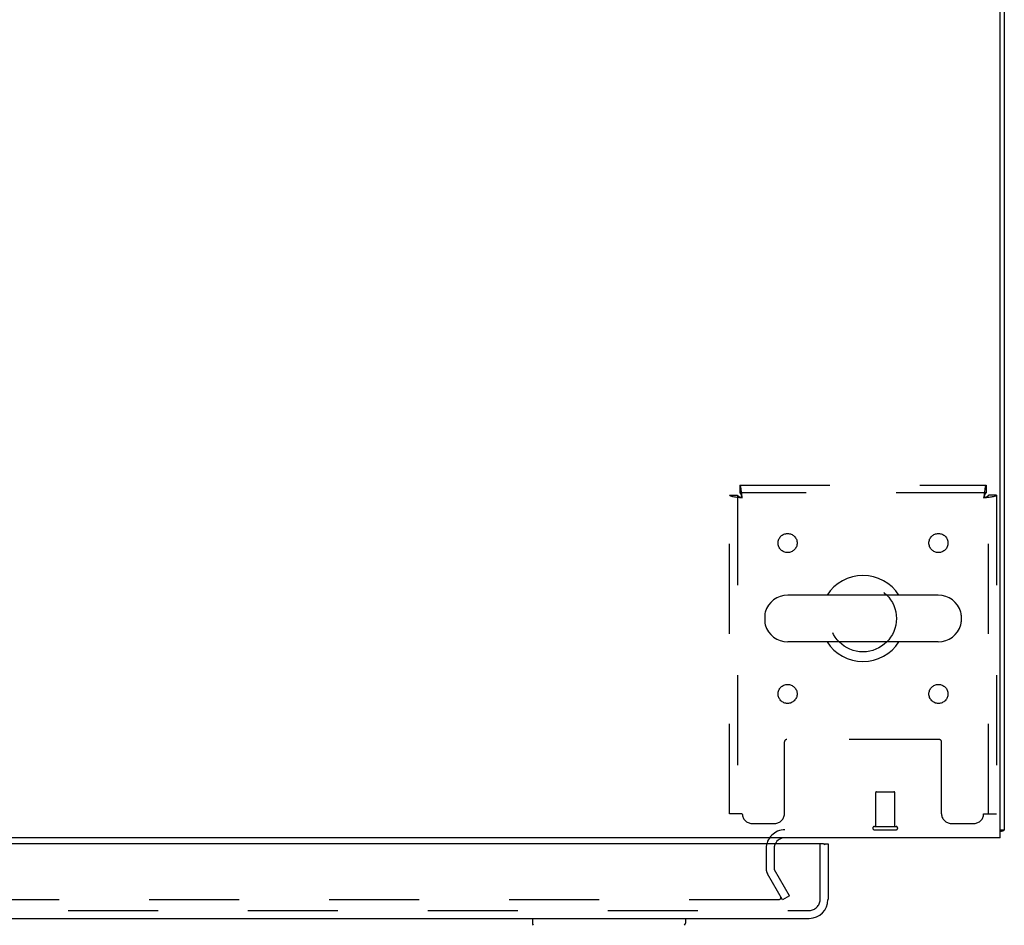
# Model space of a CAD drawing. Header units: inches. Extents: x 0 to 215, y 0 to 139.
# Tile 54 of 111: x 94 to 107, y 104 to 116. Entities that reach past the tile are written whole.
import ezdxf

# ---------------------------------------------------------------- set-up
doc = ezdxf.new("R2010")
doc.units = ezdxf.units.IN
doc.header["$LTSCALE"] = 11.804375
doc.header["$MEASUREMENT"] = 0
doc.linetypes.add('HIDDEN', pattern=[0.2, 0.1, -0.1])
doc.layers.get('0').update_dxf_attribs({"linetype": 'CONTINUOUS'})
doc.layers.add('DEFAULT_2', color=8, linetype='HIDDEN')
doc.layers.add('DOOR_ASSEMBLY', color=7, linetype='CONTINUOUS')

msp = doc.modelspace()

# ---------------------------------------------------------------- linework, layer by layer
at = {"color": 3, "linetype": 'Continuous'}
for p, q in [((107.154, 104.884), (107.154, 128.772)), ((107.206, 128.638), (107.206, 104.988)), ((107.154, 104.884), (67.008, 104.884))]:
    msp.add_line(p, q, dxfattribs=at)
at = {"color": 7, "linetype": 'Continuous'}
for p, q in [((106.34, 108.065), (104.365, 108.065)), ((104.065, 107.803), (104.065, 107.716)), ((106.64, 107.803), (106.64, 107.716)), ((106.34, 107.453), (104.365, 107.453)), ((107.154, 104.988), (107.206, 104.988))]:
    msp.add_line(p, q, dxfattribs=at)
at = {"color": 3, "linetype": 'Continuous'}
for points in [[(107.154, 104.968), (107.154, 104.969), (107.158, 104.97), (107.163, 104.971), (107.167, 104.972), (107.171, 104.972)], [(107.171, 104.972), (107.178, 104.974), (107.182, 104.975), (107.185, 104.976), (107.188, 104.976), (107.191, 104.977), (107.194, 104.978), (107.197, 104.979), (107.199, 104.98), (107.201, 104.981), (107.203, 104.982), (107.204, 104.983), (107.205, 104.984), (107.206, 104.985), (107.206, 104.987), (107.206, 104.988)]]:
    msp.add_lwpolyline(points, dxfattribs=at)
at = {"color": 7, "linetype": 'Continuous'}
for centre, radius, start, end in [((105.352, 107.759), 0.562, 32.9567, 147.0433), ((104.365, 107.759), 0.306, 90, 164.3697), ((106.34, 107.759), 0.306, 15.6303, 90), ((104.208, 107.803), 0.144, 164.3697, 180), ((106.496, 107.803), 0.144, 0, 15.6303), ((104.208, 107.716), 0.144, 180, 195.6303), ((104.365, 107.759), 0.306, 195.6303, 270), ((106.34, 107.759), 0.306, 270, 344.3697), ((106.496, 107.716), 0.144, 344.3697, 360), ((105.352, 107.759), 0.562, 212.956, 327.044)]:
    msp.add_arc(centre, radius, start, end, dxfattribs=at)
at = {"color": 3, "linetype": 'Continuous'}
msp.add_arc((104.328, 104.742), 0.142, 90, 153.5334, dxfattribs=at)
at = {"layer": 'DEFAULT_2', "color": 8, "linetype": 'HIDDEN'}
for p, q in [((103.736, 109.509), (106.968, 109.509)), ((103.736, 109.509), (103.736, 109.405)), ((106.968, 109.509), (106.968, 109.405)), ((103.602, 109.375), (103.706, 109.375)), ((103.602, 105.197), (103.602, 109.375)), ((103.706, 109.375), (103.706, 105.197)), ((106.968, 109.405), (103.736, 109.405)), ((107.102, 109.375), (106.998, 109.375)), ((106.998, 105.197), (106.998, 109.375)), ((107.102, 109.375), (107.102, 105.197)), ((104.321, 105.197), (104.321, 106.142)), ((106.353, 106.172), (104.351, 106.172)), ((106.383, 105.197), (106.383, 106.142)), ((105.52, 105.031), (105.52, 105.478)), ((105.53, 105.488), (105.758, 105.488)), ((105.768, 105.031), (105.768, 105.478)), ((103.769, 105.197), (103.602, 105.197)), ((106.935, 105.197), (107.102, 105.197)), ((103.894, 105.072), (104.196, 105.072)), ((105.502, 105.031), (105.786, 105.031)), ((106.508, 105.072), (106.81, 105.072)), ((105.502, 104.988), (105.786, 104.988)), ((104.081, 104.742), (104.081, 104.48)), ((104.185, 104.742), (104.185, 104.48)), ((104.296, 104.072), (104.099, 104.411)), ((104.386, 104.124), (104.19, 104.463)), ((104.386, 104.124), (104.296, 104.072)), ((104.25, 104.072), (69.913, 104.072))]:
    msp.add_line(p, q, dxfattribs=at)
for points in [[(103.769, 109.342), (103.767, 109.361), (103.764, 109.379), (103.762, 109.397), (103.76, 109.415), (103.757, 109.431), (103.755, 109.446), (103.753, 109.46), (103.75, 109.473), (103.748, 109.484), (103.746, 109.493), (103.743, 109.5), (103.741, 109.505), (103.738, 109.508), (103.736, 109.509)], [(106.968, 109.509), (106.966, 109.508), (106.963, 109.505), (106.961, 109.5), (106.959, 109.493), (106.956, 109.484), (106.954, 109.473), (106.952, 109.46), (106.949, 109.446), (106.947, 109.431), (106.945, 109.415), (106.942, 109.397), (106.94, 109.379), (106.937, 109.361), (106.935, 109.342)], [(103.602, 109.375), (103.603, 109.373), (103.606, 109.371), (103.612, 109.368), (103.619, 109.366), (103.628, 109.363), (103.639, 109.361), (103.651, 109.359), (103.665, 109.356), (103.68, 109.354), (103.697, 109.352), (103.714, 109.349), (103.732, 109.347), (103.75, 109.345), (103.769, 109.342)], [(103.706, 109.375), (103.707, 109.373), (103.708, 109.371), (103.71, 109.368), (103.712, 109.366), (103.716, 109.363), (103.72, 109.361), (103.725, 109.359), (103.73, 109.356), (103.736, 109.354), (103.742, 109.352), (103.748, 109.349), (103.755, 109.347), (103.762, 109.345), (103.769, 109.342)], [(103.769, 109.342), (103.767, 109.349), (103.764, 109.356), (103.762, 109.363), (103.76, 109.37), (103.757, 109.376), (103.755, 109.382), (103.753, 109.387), (103.75, 109.392), (103.748, 109.396), (103.746, 109.399), (103.743, 109.402), (103.741, 109.404), (103.738, 109.405), (103.736, 109.405)], [(106.968, 109.405), (106.966, 109.405), (106.963, 109.404), (106.961, 109.402), (106.959, 109.399), (106.956, 109.396), (106.954, 109.392), (106.952, 109.387), (106.949, 109.382), (106.947, 109.376), (106.945, 109.37), (106.942, 109.363), (106.94, 109.356), (106.937, 109.349), (106.935, 109.342)], [(106.935, 109.342), (106.954, 109.345), (106.972, 109.347), (106.99, 109.349), (107.008, 109.352), (107.024, 109.354), (107.039, 109.356), (107.053, 109.359), (107.066, 109.361), (107.077, 109.363), (107.086, 109.366), (107.093, 109.368), (107.098, 109.371), (107.101, 109.373), (107.102, 109.375)], [(106.935, 109.342), (106.942, 109.345), (106.949, 109.347), (106.956, 109.349), (106.962, 109.352), (106.969, 109.354), (106.974, 109.356), (106.98, 109.359), (106.984, 109.361), (106.988, 109.363), (106.992, 109.366), (106.995, 109.368), (106.997, 109.371), (106.998, 109.373), (106.998, 109.375)], [(104.27, 104.089), (104.27, 104.088), (104.269, 104.087), (104.269, 104.085), (104.268, 104.083), (104.268, 104.081), (104.267, 104.08), (104.265, 104.079), (104.264, 104.077), (104.263, 104.076), (104.261, 104.075), (104.259, 104.074), (104.258, 104.073), (104.256, 104.073), (104.254, 104.072), (104.252, 104.072), (104.25, 104.072)], [(104.267, 104.097), (104.268, 104.095), (104.269, 104.094), (104.269, 104.092), (104.27, 104.09), (104.27, 104.089)]]:
    msp.add_lwpolyline(points, dxfattribs=at)
for centre, radius in [((104.363, 108.749), 0.125), ((106.342, 108.749), 0.125), ((105.352, 107.759), 0.438), ((104.363, 106.77), 0.125), ((106.342, 106.77), 0.125)]:
    msp.add_circle(centre, radius, dxfattribs=at)
for centre, radius, start, end in [((104.351, 106.142), 0.03, 90, 180), ((106.353, 106.142), 0.03, 0, 90), ((105.53, 105.478), 0.01, 90, 180), ((105.758, 105.478), 0.01, 0, 90), ((103.894, 105.197), 0.125, 180, 270), ((104.196, 105.197), 0.125, 270, 360), ((106.508, 105.197), 0.125, 180, 270), ((106.81, 105.197), 0.125, 270, 360), ((105.502, 105.01), 0.0215, 90, 270), ((105.786, 105.01), 0.0215, 270, 90), ((104.328, 104.742), 0.246, 90, 180), ((104.328, 104.742), 0.142, 153.5334, 180), ((104.218, 104.48), 0.137, 180, 210), ((104.218, 104.48), 0.033, 180, 210)]:
    msp.add_arc(centre, radius, start, end, dxfattribs=at)
at = {"layer": 'DOOR_ASSEMBLY', "color": 3, "linetype": 'Continuous'}
for p, q in [((104.832, 104.805), (68.998, 104.805)), ((104.894, 104.805), (104.894, 104.073)), ((68.953, 103.826), (104.647, 103.826))]:
    msp.add_line(p, q, dxfattribs=at)
at = {"layer": 'DOOR_ASSEMBLY', "color": 8, "linetype": 'HIDDEN'}
for p, q in [((104.79, 104.073), (104.79, 104.805)), ((68.953, 103.93), (104.647, 103.93))]:
    msp.add_line(p, q, dxfattribs=at)
at = {"layer": 'DOOR_ASSEMBLY', "color": 7, "linetype": 'Continuous'}
for p, q in [((104.832, 104.805), (104.894, 104.805)), ((101.015, 103.826), (101.015, 103.764)), ((103.023, 103.826), (103.023, 103.764))]:
    msp.add_line(p, q, dxfattribs=at)
at = {"layer": 'DOOR_ASSEMBLY', "color": 3, "linetype": 'Continuous'}
for centre, radius, start, end in [((104.832, 104.785), 0.02, 0, 90), ((104.647, 104.073), 0.246, 270, 360)]:
    msp.add_arc(centre, radius, start, end, dxfattribs=at)
at = {"layer": 'DOOR_ASSEMBLY', "color": 8, "linetype": 'HIDDEN'}
msp.add_arc((104.647, 104.073), 0.142, 270, 360, dxfattribs=at)
at = {"layer": 'DOOR_ASSEMBLY', "color": 7, "linetype": 'Continuous'}
for centre, start, end in [((101.054, 103.764), 180, 225), ((102.983, 103.764), 315, 360)]:
    msp.add_arc(centre, 0.0394, start, end, dxfattribs=at)

doc.saveas('drawing.dxf')
